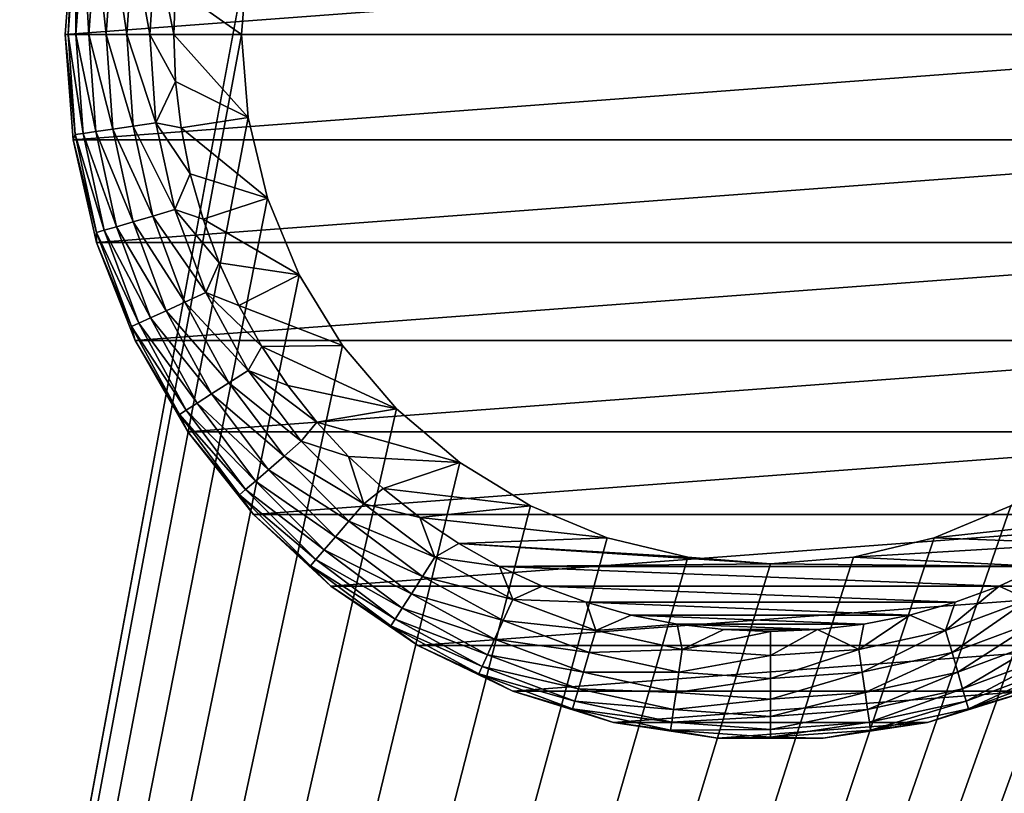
# Model space of a CAD drawing. Extents: x 0 to 500, y -78 to 1266.
# Tile 64 of 197: x 31 to 49, y 96 to 110. Entities that reach past the tile are written whole.
import ezdxf

# ---------------------------------------------------------------- set-up
doc = ezdxf.new("R2010")
doc.units = 0
doc.header["$LTSCALE"] = 65.185185
for name, color, linetype in [('39', 7, 'CONTINUOUS'), ('4', 7, 'CONTINUOUS'), ('40', 7, 'CONTINUOUS'), ('43', 7, 'CONTINUOUS'), ('44', 7, 'CONTINUOUS'), ('47', 7, 'CONTINUOUS'), ('48', 7, 'CONTINUOUS'), ('53', 7, 'CONTINUOUS'), ('54', 7, 'CONTINUOUS'), ('6', 7, 'CONTINUOUS')]:
    doc.layers.add(name, color=color, linetype=linetype)

msp = doc.modelspace()

# ---------------------------------------------------------------- linework, layer by layer
at = {"layer": '39', "color": 7, "linetype": 'CONTINUOUS'}
for points in [[(35.37, 111.725, 15), (35.25, 110.2, 15), (35.37, 111.725, 26), (35.37, 111.725, 15)], [(35.37, 111.725, 26), (35.25, 110.2, 15), (35.25, 110.2, 26), (35.37, 111.725, 26)]]:
    msp.add_3dface(points, dxfattribs=at)
at = {"layer": '4', "color": 7, "linetype": 'CONTINUOUS'}
for points in [[(75, 1258.4, -15), (75, 2, -15), (15, 1258.4, -15), (75, 1258.4, -15)], [(15, 1258.4, -15), (75, 2, -15), (15, 2, -15), (15, 1258.4, -15)]]:
    msp.add_3dface(points, dxfattribs=at)
at = {"layer": '40', "color": 7, "linetype": 'CONTINUOUS'}
for points in [[(35.25, 110.2, 15), (35.37, 108.675, 15), (35.25, 110.2, 26), (35.25, 110.2, 15)], [(35.25, 110.2, 26), (35.37, 108.675, 15), (35.37, 108.675, 26), (35.25, 110.2, 26)], [(35.37, 108.675, 15), (35.727, 107.187, 15), (35.37, 108.675, 26), (35.37, 108.675, 15)], [(35.37, 108.675, 26), (35.727, 107.187, 15), (35.727, 107.187, 26), (35.37, 108.675, 26)], [(35.727, 107.187, 15), (36.313, 105.774, 15), (35.727, 107.187, 26), (35.727, 107.187, 15)], [(35.727, 107.187, 26), (36.313, 105.774, 15), (36.313, 105.774, 26), (35.727, 107.187, 26)], [(36.313, 105.774, 15), (37.112, 104.469, 15), (36.313, 105.774, 26), (36.313, 105.774, 15)], [(36.313, 105.774, 26), (37.112, 104.469, 15), (37.112, 104.469, 26), (36.313, 105.774, 26)], [(37.112, 104.469, 15), (38.106, 103.306, 15), (37.112, 104.469, 26), (37.112, 104.469, 15)], [(37.112, 104.469, 26), (38.106, 103.306, 15), (38.106, 103.306, 26), (37.112, 104.469, 26)], [(38.106, 103.306, 15), (39.269, 102.312, 15), (38.106, 103.306, 26), (38.106, 103.306, 15)], [(38.106, 103.306, 26), (39.269, 102.312, 15), (39.269, 102.312, 26), (38.106, 103.306, 26)], [(39.269, 102.312, 15), (40.574, 101.513, 15), (39.269, 102.312, 26), (39.269, 102.312, 15)], [(39.269, 102.312, 26), (40.574, 101.513, 15), (40.574, 101.513, 26), (39.269, 102.312, 26)], [(40.574, 101.513, 15), (41.987, 100.927, 15), (40.574, 101.513, 26), (40.574, 101.513, 15)], [(40.574, 101.513, 26), (41.987, 100.927, 15), (41.987, 100.927, 26), (40.574, 101.513, 26)], [(48.013, 100.927, 15), (49.426, 101.513, 15), (48.013, 100.927, 26), (48.013, 100.927, 15)], [(48.013, 100.927, 26), (49.426, 101.513, 15), (49.426, 101.513, 26), (48.013, 100.927, 26)], [(41.987, 100.927, 15), (43.475, 100.57, 15), (41.987, 100.927, 26), (41.987, 100.927, 15)], [(41.987, 100.927, 26), (43.475, 100.57, 15), (43.475, 100.57, 26), (41.987, 100.927, 26)], [(46.525, 100.57, 15), (48.013, 100.927, 15), (46.525, 100.57, 26), (46.525, 100.57, 15)], [(46.525, 100.57, 26), (48.013, 100.927, 15), (48.013, 100.927, 26), (46.525, 100.57, 26)], [(43.475, 100.57, 15), (45, 100.45, 15), (43.475, 100.57, 26), (43.475, 100.57, 15)], [(43.475, 100.57, 26), (45, 100.45, 15), (45, 100.45, 26), (43.475, 100.57, 26)], [(45, 100.45, 15), (46.525, 100.57, 15), (45, 100.45, 26), (45, 100.45, 15)], [(45, 100.45, 26), (46.525, 100.57, 15), (46.525, 100.57, 26), (45, 100.45, 26)]]:
    msp.add_3dface(points, dxfattribs=at)
at = {"layer": '43', "color": 7, "linetype": 'CONTINUOUS'}
for points in [[(35.37, 111.725, 26), (35.25, 110.2, 26), (34.034, 111.063, 26), (35.37, 111.725, 26)], [(34.034, 111.063, 26), (35.25, 110.2, 26), (34, 110.2, 26), (34.034, 111.063, 26)], [(35.25, 110.2, 26), (35.37, 108.675, 26), (34, 110.2, 26), (35.25, 110.2, 26)], [(34, 110.2, 26), (35.37, 108.675, 26), (34.034, 109.337, 26), (34, 110.2, 26)], [(34.034, 109.337, 26), (35.37, 108.675, 26), (34.135, 108.479, 26), (34.034, 109.337, 26)], [(35.37, 108.675, 26), (35.727, 107.187, 26), (34.135, 108.479, 26), (35.37, 108.675, 26)], [(34.135, 108.479, 26), (35.727, 107.187, 26), (34.304, 107.632, 26), (34.135, 108.479, 26)], [(34.304, 107.632, 26), (35.727, 107.187, 26), (34.538, 106.801, 26), (34.304, 107.632, 26)], [(35.727, 107.187, 26), (36.313, 105.774, 26), (34.538, 106.801, 26), (35.727, 107.187, 26)], [(34.538, 106.801, 26), (36.313, 105.774, 26), (34.837, 105.991, 26), (34.538, 106.801, 26)], [(34.837, 105.991, 26), (36.313, 105.774, 26), (35.199, 105.206, 26), (34.837, 105.991, 26)], [(36.313, 105.774, 26), (37.112, 104.469, 26), (35.199, 105.206, 26), (36.313, 105.774, 26)], [(35.199, 105.206, 26), (37.112, 104.469, 26), (35.621, 104.453, 26), (35.199, 105.206, 26)], [(37.112, 104.469, 26), (38.106, 103.306, 26), (35.621, 104.453, 26), (37.112, 104.469, 26)], [(35.621, 104.453, 26), (38.106, 103.306, 26), (36.101, 103.734, 26), (35.621, 104.453, 26)], [(36.101, 103.734, 26), (38.106, 103.306, 26), (36.636, 103.056, 26), (36.101, 103.734, 26)], [(38.106, 103.306, 26), (39.269, 102.312, 26), (36.636, 103.056, 26), (38.106, 103.306, 26)], [(36.636, 103.056, 26), (39.269, 102.312, 26), (37.222, 102.422, 26), (36.636, 103.056, 26)], [(37.222, 102.422, 26), (39.269, 102.312, 26), (37.856, 101.836, 26), (37.222, 102.422, 26)], [(39.269, 102.312, 26), (40.574, 101.513, 26), (37.856, 101.836, 26), (39.269, 102.312, 26)], [(37.856, 101.836, 26), (40.574, 101.513, 26), (38.534, 101.301, 26), (37.856, 101.836, 26)], [(40.574, 101.513, 26), (41.987, 100.927, 26), (38.534, 101.301, 26), (40.574, 101.513, 26)], [(48.013, 100.927, 26), (49.426, 101.513, 26), (51.466, 101.301, 26), (48.013, 100.927, 26)], [(38.534, 101.301, 26), (41.987, 100.927, 26), (39.253, 100.821, 26), (38.534, 101.301, 26)], [(50.747, 100.821, 26), (48.013, 100.927, 26), (51.466, 101.301, 26), (50.747, 100.821, 26)], [(41.987, 100.927, 26), (43.475, 100.57, 26), (39.253, 100.821, 26), (41.987, 100.927, 26)], [(46.525, 100.57, 26), (48.013, 100.927, 26), (50.747, 100.821, 26), (46.525, 100.57, 26)], [(43.475, 100.57, 26), (45, 100.45, 26), (39.253, 100.821, 26), (43.475, 100.57, 26)], [(39.253, 100.821, 26), (45, 100.45, 26), (40.006, 100.399, 26), (39.253, 100.821, 26)], [(49.994, 100.399, 26), (46.525, 100.57, 26), (50.747, 100.821, 26), (49.994, 100.399, 26)], [(45, 100.45, 26), (46.525, 100.57, 26), (49.994, 100.399, 26), (45, 100.45, 26)], [(40.006, 100.399, 26), (45, 100.45, 26), (49.994, 100.399, 26), (40.006, 100.399, 26)], [(40.79, 100.037, 26), (40.006, 100.399, 26), (49.21, 100.037, 26), (40.79, 100.037, 26)], [(49.21, 100.037, 26), (40.006, 100.399, 26), (49.994, 100.399, 26), (49.21, 100.037, 26)], [(41.601, 99.738, 26), (40.79, 100.037, 26), (48.399, 99.738, 26), (41.601, 99.738, 26)], [(48.399, 99.738, 26), (40.79, 100.037, 26), (49.21, 100.037, 26), (48.399, 99.738, 26)], [(42.432, 99.504, 26), (41.601, 99.738, 26), (47.568, 99.504, 26), (42.432, 99.504, 26)], [(47.568, 99.504, 26), (41.601, 99.738, 26), (48.399, 99.738, 26), (47.568, 99.504, 26)], [(43.279, 99.335, 26), (42.432, 99.504, 26), (46.721, 99.335, 26), (43.279, 99.335, 26)], [(46.721, 99.335, 26), (42.432, 99.504, 26), (47.568, 99.504, 26), (46.721, 99.335, 26)], [(44.137, 99.234, 26), (43.279, 99.335, 26), (45.863, 99.234, 26), (44.137, 99.234, 26)], [(45.863, 99.234, 26), (43.279, 99.335, 26), (46.721, 99.335, 26), (45.863, 99.234, 26)], [(45, 99.2, 26), (44.137, 99.234, 26), (45.863, 99.234, 26), (45, 99.2, 26)]]:
    msp.add_3dface(points, dxfattribs=at)
at = {"layer": '44', "color": 7, "linetype": 'CONTINUOUS'}
for points in [[(32, 110.2, 76), (58, 110.2, 76), (57.855, 112.138, 76), (32, 110.2, 76)], [(32.145, 112.138, 76), (32, 110.2, 76), (57.855, 112.138, 76), (32.145, 112.138, 76)], [(32.145, 108.262, 76), (58, 110.2, 76), (32, 110.2, 76), (32.145, 108.262, 76)], [(57.855, 108.262, 76), (58, 110.2, 76), (32.145, 108.262, 76), (57.855, 108.262, 76)], [(32.578, 106.368, 76), (57.855, 108.262, 76), (32.145, 108.262, 76), (32.578, 106.368, 76)], [(57.422, 106.368, 76), (57.855, 108.262, 76), (32.578, 106.368, 76), (57.422, 106.368, 76)], [(33.287, 104.56, 76), (57.422, 106.368, 76), (32.578, 106.368, 76), (33.287, 104.56, 76)], [(56.713, 104.56, 76), (57.422, 106.368, 76), (33.287, 104.56, 76), (56.713, 104.56, 76)], [(34.259, 102.877, 76), (56.713, 104.56, 76), (33.287, 104.56, 76), (34.259, 102.877, 76)], [(55.741, 102.877, 76), (56.713, 104.56, 76), (34.259, 102.877, 76), (55.741, 102.877, 76)], [(35.47, 101.358, 76), (55.741, 102.877, 76), (34.259, 102.877, 76), (35.47, 101.358, 76)], [(54.53, 101.358, 76), (55.741, 102.877, 76), (35.47, 101.358, 76), (54.53, 101.358, 76)], [(36.895, 100.036, 76), (54.53, 101.358, 76), (35.47, 101.358, 76), (36.895, 100.036, 76)], [(53.105, 100.036, 76), (54.53, 101.358, 76), (36.895, 100.036, 76), (53.105, 100.036, 76)], [(38.5, 98.942, 76), (53.105, 100.036, 76), (36.895, 100.036, 76), (38.5, 98.942, 76)], [(51.5, 98.942, 76), (53.105, 100.036, 76), (38.5, 98.942, 76), (51.5, 98.942, 76)], [(40.251, 98.099, 76), (51.5, 98.942, 76), (38.5, 98.942, 76), (40.251, 98.099, 76)], [(49.749, 98.099, 76), (51.5, 98.942, 76), (40.251, 98.099, 76), (49.749, 98.099, 76)], [(42.107, 97.526, 76), (49.749, 98.099, 76), (40.251, 98.099, 76), (42.107, 97.526, 76)], [(47.893, 97.526, 76), (49.749, 98.099, 76), (42.107, 97.526, 76), (47.893, 97.526, 76)], [(44.029, 97.236, 76), (47.893, 97.526, 76), (42.107, 97.526, 76), (44.029, 97.236, 76)], [(45.971, 97.236, 76), (47.893, 97.526, 76), (44.029, 97.236, 76), (45.971, 97.236, 76)]]:
    msp.add_3dface(points, dxfattribs=at)
at = {"layer": '47', "color": 7, "linetype": 'CONTINUOUS'}
for points in [[(32, 110.2, 76), (32.145, 112.138, 76), (32, 110.2, 28), (32, 110.2, 76)], [(32, 110.2, 28), (32.145, 112.138, 76), (32.145, 112.138, 28), (32, 110.2, 28)]]:
    msp.add_3dface(points, dxfattribs=at)
at = {"layer": '48', "color": 7, "linetype": 'CONTINUOUS'}
for points in [[(32.145, 108.262, 76), (32, 110.2, 76), (32.145, 108.262, 28), (32.145, 108.262, 76)], [(32, 110.2, 76), (32, 110.2, 28), (32.145, 108.262, 28), (32, 110.2, 76)], [(32.578, 106.368, 76), (32.145, 108.262, 76), (32.578, 106.368, 28), (32.578, 106.368, 76)], [(32.578, 106.368, 28), (32.145, 108.262, 76), (32.145, 108.262, 28), (32.578, 106.368, 28)], [(33.287, 104.56, 76), (32.578, 106.368, 76), (33.287, 104.56, 28), (33.287, 104.56, 76)], [(33.287, 104.56, 28), (32.578, 106.368, 76), (32.578, 106.368, 28), (33.287, 104.56, 28)], [(34.259, 102.877, 76), (33.287, 104.56, 76), (34.259, 102.877, 28), (34.259, 102.877, 76)], [(34.259, 102.877, 28), (33.287, 104.56, 76), (33.287, 104.56, 28), (34.259, 102.877, 28)], [(35.47, 101.358, 76), (34.259, 102.877, 76), (35.47, 101.358, 28), (35.47, 101.358, 76)], [(35.47, 101.358, 28), (34.259, 102.877, 76), (34.259, 102.877, 28), (35.47, 101.358, 28)], [(36.895, 100.036, 76), (35.47, 101.358, 76), (36.895, 100.036, 28), (36.895, 100.036, 76)], [(36.895, 100.036, 28), (35.47, 101.358, 76), (35.47, 101.358, 28), (36.895, 100.036, 28)], [(38.5, 98.942, 76), (36.895, 100.036, 76), (38.5, 98.942, 28), (38.5, 98.942, 76)], [(38.5, 98.942, 28), (36.895, 100.036, 76), (36.895, 100.036, 28), (38.5, 98.942, 28)], [(40.251, 98.099, 76), (38.5, 98.942, 76), (40.251, 98.099, 28), (40.251, 98.099, 76)], [(40.251, 98.099, 28), (38.5, 98.942, 76), (38.5, 98.942, 28), (40.251, 98.099, 28)], [(42.107, 97.526, 76), (40.251, 98.099, 76), (42.107, 97.526, 28), (42.107, 97.526, 76)], [(42.107, 97.526, 28), (40.251, 98.099, 76), (40.251, 98.099, 28), (42.107, 97.526, 28)], [(49.749, 98.099, 76), (47.893, 97.526, 76), (49.749, 98.099, 28), (49.749, 98.099, 76)], [(49.749, 98.099, 28), (47.893, 97.526, 76), (47.893, 97.526, 28), (49.749, 98.099, 28)], [(44.029, 97.236, 76), (42.107, 97.526, 76), (44.029, 97.236, 28), (44.029, 97.236, 76)], [(44.029, 97.236, 28), (42.107, 97.526, 76), (42.107, 97.526, 28), (44.029, 97.236, 28)], [(47.893, 97.526, 76), (45.971, 97.236, 76), (47.893, 97.526, 28), (47.893, 97.526, 76)], [(47.893, 97.526, 28), (45.971, 97.236, 76), (45.971, 97.236, 28), (47.893, 97.526, 28)], [(45.971, 97.236, 76), (44.029, 97.236, 76), (45.971, 97.236, 28), (45.971, 97.236, 76)], [(45.971, 97.236, 28), (44.029, 97.236, 76), (44.029, 97.236, 28), (45.971, 97.236, 28)]]:
    msp.add_3dface(points, dxfattribs=at)
at = {"layer": '53', "color": 7, "linetype": 'CONTINUOUS'}
for points in [[(32, 110.2, 28), (32.145, 112.138, 28), (32.05, 110.2, 27.557), (32, 110.2, 28)], [(32.05, 110.2, 27.557), (32.145, 112.138, 28), (32.181, 112.043, 27.557), (32.05, 110.2, 27.557)], [(32.197, 110.2, 27.134), (32.05, 110.2, 27.557), (32.181, 112.043, 27.557), (32.197, 110.2, 27.134)], [(32.328, 112.022, 27.134), (32.197, 110.2, 27.134), (32.181, 112.043, 27.557), (32.328, 112.022, 27.134)], [(32.435, 110.2, 26.754), (32.197, 110.2, 27.134), (32.328, 112.022, 27.134), (32.435, 110.2, 26.754)], [(32.563, 111.988, 26.754), (32.435, 110.2, 26.754), (32.328, 112.022, 27.134), (32.563, 111.988, 26.754)], [(32.752, 110.2, 26.437), (32.435, 110.2, 26.754), (32.563, 111.988, 26.754), (32.752, 110.2, 26.437)], [(32.877, 111.943, 26.437), (32.752, 110.2, 26.437), (32.563, 111.988, 26.754), (32.877, 111.943, 26.437)], [(33.132, 110.2, 26.198), (32.752, 110.2, 26.437), (32.877, 111.943, 26.437), (33.132, 110.2, 26.198)], [(33.253, 111.889, 26.198), (33.132, 110.2, 26.198), (32.877, 111.943, 26.437), (33.253, 111.889, 26.198)], [(33.555, 110.2, 26.05), (33.132, 110.2, 26.198), (33.253, 111.889, 26.198), (33.555, 110.2, 26.05)], [(33.671, 111.829, 26.05), (33.555, 110.2, 26.05), (33.253, 111.889, 26.198), (33.671, 111.829, 26.05)], [(34, 110.2, 26), (33.555, 110.2, 26.05), (33.671, 111.829, 26.05), (34, 110.2, 26)], [(34.034, 111.063, 26), (34, 110.2, 26), (33.671, 111.829, 26.05), (34.034, 111.063, 26)]]:
    msp.add_3dface(points, dxfattribs=at)
at = {"layer": '54', "color": 7, "linetype": 'CONTINUOUS'}
for points in [[(32.145, 108.262, 28), (32, 110.2, 28), (32.181, 108.357, 27.557), (32.145, 108.262, 28)], [(32, 110.2, 28), (32.05, 110.2, 27.557), (32.181, 108.357, 27.557), (32, 110.2, 28)], [(32.197, 110.2, 27.134), (32.328, 108.378, 27.134), (32.05, 110.2, 27.557), (32.197, 110.2, 27.134)], [(32.05, 110.2, 27.557), (32.328, 108.378, 27.134), (32.181, 108.357, 27.557), (32.05, 110.2, 27.557)], [(32.435, 110.2, 26.754), (32.563, 108.412, 26.754), (32.197, 110.2, 27.134), (32.435, 110.2, 26.754)], [(32.197, 110.2, 27.134), (32.563, 108.412, 26.754), (32.328, 108.378, 27.134), (32.197, 110.2, 27.134)], [(32.752, 110.2, 26.437), (32.877, 108.457, 26.437), (32.435, 110.2, 26.754), (32.752, 110.2, 26.437)], [(32.435, 110.2, 26.754), (32.877, 108.457, 26.437), (32.563, 108.412, 26.754), (32.435, 110.2, 26.754)], [(33.132, 110.2, 26.198), (33.253, 108.511, 26.198), (32.752, 110.2, 26.437), (33.132, 110.2, 26.198)], [(32.752, 110.2, 26.437), (33.253, 108.511, 26.198), (32.877, 108.457, 26.437), (32.752, 110.2, 26.437)], [(33.555, 110.2, 26.05), (33.671, 108.571, 26.05), (33.132, 110.2, 26.198), (33.555, 110.2, 26.05)], [(33.132, 110.2, 26.198), (33.671, 108.571, 26.05), (33.253, 108.511, 26.198), (33.132, 110.2, 26.198)], [(34, 110.2, 26), (34.034, 109.337, 26), (33.555, 110.2, 26.05), (34, 110.2, 26)], [(33.555, 110.2, 26.05), (34.034, 109.337, 26), (33.671, 108.571, 26.05), (33.555, 110.2, 26.05)], [(34.034, 109.337, 26), (34.135, 108.479, 26), (33.671, 108.571, 26.05), (34.034, 109.337, 26)], [(33.671, 108.571, 26.05), (34.019, 106.976, 26.05), (33.253, 108.511, 26.198), (33.671, 108.571, 26.05)], [(34.135, 108.479, 26), (34.304, 107.632, 26), (33.671, 108.571, 26.05), (34.135, 108.479, 26)], [(33.671, 108.571, 26.05), (34.304, 107.632, 26), (34.019, 106.976, 26.05), (33.671, 108.571, 26.05)], [(32.145, 108.262, 28), (32.181, 108.357, 27.557), (32.574, 106.551, 27.557), (32.145, 108.262, 28)], [(32.328, 108.378, 27.134), (32.716, 106.593, 27.134), (32.181, 108.357, 27.557), (32.328, 108.378, 27.134)], [(32.181, 108.357, 27.557), (32.716, 106.593, 27.134), (32.574, 106.551, 27.557), (32.181, 108.357, 27.557)], [(32.563, 108.412, 26.754), (32.944, 106.66, 26.754), (32.328, 108.378, 27.134), (32.563, 108.412, 26.754)], [(32.328, 108.378, 27.134), (32.944, 106.66, 26.754), (32.716, 106.593, 27.134), (32.328, 108.378, 27.134)], [(32.877, 108.457, 26.437), (33.248, 106.749, 26.437), (32.563, 108.412, 26.754), (32.877, 108.457, 26.437)], [(32.563, 108.412, 26.754), (33.248, 106.749, 26.437), (32.944, 106.66, 26.754), (32.563, 108.412, 26.754)], [(33.253, 108.511, 26.198), (33.613, 106.856, 26.198), (32.877, 108.457, 26.437), (33.253, 108.511, 26.198)], [(32.877, 108.457, 26.437), (33.613, 106.856, 26.198), (33.248, 106.749, 26.437), (32.877, 108.457, 26.437)], [(33.253, 108.511, 26.198), (34.019, 106.976, 26.05), (33.613, 106.856, 26.198), (33.253, 108.511, 26.198)], [(32.578, 106.368, 28), (32.145, 108.262, 28), (32.574, 106.551, 27.557), (32.578, 106.368, 28)], [(34.304, 107.632, 26), (34.538, 106.801, 26), (34.019, 106.976, 26.05), (34.304, 107.632, 26)], [(34.019, 106.976, 26.05), (34.589, 105.446, 26.05), (33.613, 106.856, 26.198), (34.019, 106.976, 26.05)], [(34.538, 106.801, 26), (34.837, 105.991, 26), (34.019, 106.976, 26.05), (34.538, 106.801, 26)], [(34.019, 106.976, 26.05), (34.837, 105.991, 26), (34.589, 105.446, 26.05), (34.019, 106.976, 26.05)], [(33.248, 106.749, 26.437), (33.859, 105.112, 26.437), (32.944, 106.66, 26.754), (33.248, 106.749, 26.437)], [(33.613, 106.856, 26.198), (34.204, 105.27, 26.198), (33.248, 106.749, 26.437), (33.613, 106.856, 26.198)], [(33.248, 106.749, 26.437), (34.204, 105.27, 26.198), (33.859, 105.112, 26.437), (33.248, 106.749, 26.437)], [(33.613, 106.856, 26.198), (34.589, 105.446, 26.05), (34.204, 105.27, 26.198), (33.613, 106.856, 26.198)], [(32.716, 106.593, 27.134), (33.354, 104.882, 27.134), (32.574, 106.551, 27.557), (32.716, 106.593, 27.134)], [(32.578, 106.368, 28), (32.574, 106.551, 27.557), (33.22, 104.82, 27.557), (32.578, 106.368, 28)], [(32.574, 106.551, 27.557), (33.354, 104.882, 27.134), (33.22, 104.82, 27.557), (32.574, 106.551, 27.557)], [(32.944, 106.66, 26.754), (33.571, 104.981, 26.754), (32.716, 106.593, 27.134), (32.944, 106.66, 26.754)], [(32.716, 106.593, 27.134), (33.571, 104.981, 26.754), (33.354, 104.882, 27.134), (32.716, 106.593, 27.134)], [(32.944, 106.66, 26.754), (33.859, 105.112, 26.437), (33.571, 104.981, 26.754), (32.944, 106.66, 26.754)], [(33.287, 104.56, 28), (32.578, 106.368, 28), (33.22, 104.82, 27.557), (33.287, 104.56, 28)], [(34.837, 105.991, 26), (35.199, 105.206, 26), (34.589, 105.446, 26.05), (34.837, 105.991, 26)], [(34.589, 105.446, 26.05), (35.372, 104.012, 26.05), (34.204, 105.27, 26.198), (34.589, 105.446, 26.05)], [(35.199, 105.206, 26), (35.621, 104.453, 26), (34.589, 105.446, 26.05), (35.199, 105.206, 26)], [(34.589, 105.446, 26.05), (35.621, 104.453, 26), (35.372, 104.012, 26.05), (34.589, 105.446, 26.05)], [(34.204, 105.27, 26.198), (35.016, 103.784, 26.198), (33.859, 105.112, 26.437), (34.204, 105.27, 26.198)], [(34.204, 105.27, 26.198), (35.372, 104.012, 26.05), (35.016, 103.784, 26.198), (34.204, 105.27, 26.198)], [(33.859, 105.112, 26.437), (34.697, 103.578, 26.437), (33.571, 104.981, 26.754), (33.859, 105.112, 26.437)], [(33.859, 105.112, 26.437), (35.016, 103.784, 26.198), (34.697, 103.578, 26.437), (33.859, 105.112, 26.437)], [(33.571, 104.981, 26.754), (34.43, 103.407, 26.754), (33.354, 104.882, 27.134), (33.571, 104.981, 26.754)], [(33.571, 104.981, 26.754), (34.697, 103.578, 26.437), (34.43, 103.407, 26.754), (33.571, 104.981, 26.754)], [(33.354, 104.882, 27.134), (34.23, 103.278, 27.134), (33.22, 104.82, 27.557), (33.354, 104.882, 27.134)], [(33.287, 104.56, 28), (33.22, 104.82, 27.557), (34.105, 103.199, 27.557), (33.287, 104.56, 28)], [(33.22, 104.82, 27.557), (34.23, 103.278, 27.134), (34.105, 103.199, 27.557), (33.22, 104.82, 27.557)], [(33.354, 104.882, 27.134), (34.43, 103.407, 26.754), (34.23, 103.278, 27.134), (33.354, 104.882, 27.134)], [(34.259, 102.877, 28), (33.287, 104.56, 28), (34.105, 103.199, 27.557), (34.259, 102.877, 28)], [(35.621, 104.453, 26), (36.101, 103.734, 26), (35.372, 104.012, 26.05), (35.621, 104.453, 26)], [(35.372, 104.012, 26.05), (36.35, 102.705, 26.05), (35.016, 103.784, 26.198), (35.372, 104.012, 26.05)], [(36.101, 103.734, 26), (36.636, 103.056, 26), (35.372, 104.012, 26.05), (36.101, 103.734, 26)], [(35.372, 104.012, 26.05), (36.636, 103.056, 26), (36.35, 102.705, 26.05), (35.372, 104.012, 26.05)], [(35.016, 103.784, 26.198), (36.031, 102.428, 26.198), (34.697, 103.578, 26.437), (35.016, 103.784, 26.198)], [(35.016, 103.784, 26.198), (36.35, 102.705, 26.05), (36.031, 102.428, 26.198), (35.016, 103.784, 26.198)], [(34.697, 103.578, 26.437), (35.744, 102.179, 26.437), (34.43, 103.407, 26.754), (34.697, 103.578, 26.437)], [(34.697, 103.578, 26.437), (36.031, 102.428, 26.198), (35.744, 102.179, 26.437), (34.697, 103.578, 26.437)], [(34.23, 103.278, 27.134), (35.324, 101.816, 27.134), (34.105, 103.199, 27.557), (34.23, 103.278, 27.134)], [(34.43, 103.407, 26.754), (35.504, 101.972, 26.754), (34.23, 103.278, 27.134), (34.43, 103.407, 26.754)], [(34.23, 103.278, 27.134), (35.504, 101.972, 26.754), (35.324, 101.816, 27.134), (34.23, 103.278, 27.134)], [(34.43, 103.407, 26.754), (35.744, 102.179, 26.437), (35.504, 101.972, 26.754), (34.43, 103.407, 26.754)], [(34.259, 102.877, 28), (34.105, 103.199, 27.557), (35.213, 101.719, 27.557), (34.259, 102.877, 28)], [(34.105, 103.199, 27.557), (35.324, 101.816, 27.134), (35.213, 101.719, 27.557), (34.105, 103.199, 27.557)], [(36.636, 103.056, 26), (37.222, 102.422, 26), (36.35, 102.705, 26.05), (36.636, 103.056, 26)], [(35.47, 101.358, 28), (34.259, 102.877, 28), (35.213, 101.719, 27.557), (35.47, 101.358, 28)], [(36.35, 102.705, 26.05), (37.505, 101.55, 26.05), (36.031, 102.428, 26.198), (36.35, 102.705, 26.05)], [(36.35, 102.705, 26.05), (37.222, 102.422, 26), (37.505, 101.55, 26.05), (36.35, 102.705, 26.05)], [(36.031, 102.428, 26.198), (37.228, 101.231, 26.198), (35.744, 102.179, 26.437), (36.031, 102.428, 26.198)], [(36.031, 102.428, 26.198), (37.505, 101.55, 26.05), (37.228, 101.231, 26.198), (36.031, 102.428, 26.198)], [(37.222, 102.422, 26), (37.856, 101.836, 26), (37.505, 101.55, 26.05), (37.222, 102.422, 26)], [(35.744, 102.179, 26.437), (36.979, 100.944, 26.437), (35.504, 101.972, 26.754), (35.744, 102.179, 26.437)], [(35.744, 102.179, 26.437), (37.228, 101.231, 26.198), (36.979, 100.944, 26.437), (35.744, 102.179, 26.437)], [(35.324, 101.816, 27.134), (36.616, 100.524, 27.134), (35.213, 101.719, 27.557), (35.324, 101.816, 27.134)], [(35.504, 101.972, 26.754), (36.772, 100.704, 26.754), (35.324, 101.816, 27.134), (35.504, 101.972, 26.754)], [(35.324, 101.816, 27.134), (36.772, 100.704, 26.754), (36.616, 100.524, 27.134), (35.324, 101.816, 27.134)], [(35.504, 101.972, 26.754), (36.979, 100.944, 26.437), (36.772, 100.704, 26.754), (35.504, 101.972, 26.754)], [(37.856, 101.836, 26), (38.534, 101.301, 26), (37.505, 101.55, 26.05), (37.856, 101.836, 26)], [(35.47, 101.358, 28), (35.213, 101.719, 27.557), (36.519, 100.413, 27.557), (35.47, 101.358, 28)], [(35.213, 101.719, 27.557), (36.616, 100.524, 27.134), (36.519, 100.413, 27.557), (35.213, 101.719, 27.557)], [(37.505, 101.55, 26.05), (38.812, 100.572, 26.05), (37.228, 101.231, 26.198), (37.505, 101.55, 26.05)], [(37.505, 101.55, 26.05), (38.534, 101.301, 26), (38.812, 100.572, 26.05), (37.505, 101.55, 26.05)], [(36.895, 100.036, 28), (35.47, 101.358, 28), (36.519, 100.413, 27.557), (36.895, 100.036, 28)], [(38.534, 101.301, 26), (39.253, 100.821, 26), (38.812, 100.572, 26.05), (38.534, 101.301, 26)], [(37.228, 101.231, 26.198), (38.584, 100.216, 26.198), (36.979, 100.944, 26.437), (37.228, 101.231, 26.198)], [(37.228, 101.231, 26.198), (38.812, 100.572, 26.05), (38.584, 100.216, 26.198), (37.228, 101.231, 26.198)], [(36.979, 100.944, 26.437), (38.378, 99.897, 26.437), (36.772, 100.704, 26.754), (36.979, 100.944, 26.437)], [(36.979, 100.944, 26.437), (38.584, 100.216, 26.198), (38.378, 99.897, 26.437), (36.979, 100.944, 26.437)], [(39.253, 100.821, 26), (40.006, 100.399, 26), (38.812, 100.572, 26.05), (39.253, 100.821, 26)], [(36.772, 100.704, 26.754), (38.207, 99.63, 26.754), (36.616, 100.524, 27.134), (36.772, 100.704, 26.754)], [(36.772, 100.704, 26.754), (38.378, 99.897, 26.437), (38.207, 99.63, 26.754), (36.772, 100.704, 26.754)], [(38.812, 100.572, 26.05), (40.246, 99.789, 26.05), (38.584, 100.216, 26.198), (38.812, 100.572, 26.05)], [(38.812, 100.572, 26.05), (40.006, 100.399, 26), (40.246, 99.789, 26.05), (38.812, 100.572, 26.05)], [(36.616, 100.524, 27.134), (38.078, 99.43, 27.134), (36.519, 100.413, 27.557), (36.616, 100.524, 27.134)], [(36.895, 100.036, 28), (36.519, 100.413, 27.557), (37.999, 99.305, 27.557), (36.895, 100.036, 28)], [(36.519, 100.413, 27.557), (38.078, 99.43, 27.134), (37.999, 99.305, 27.557), (36.519, 100.413, 27.557)], [(36.616, 100.524, 27.134), (38.207, 99.63, 26.754), (38.078, 99.43, 27.134), (36.616, 100.524, 27.134)], [(40.006, 100.399, 26), (40.79, 100.037, 26), (40.246, 99.789, 26.05), (40.006, 100.399, 26)], [(49.21, 100.037, 26), (49.994, 100.399, 26), (49.754, 99.789, 26.05), (49.21, 100.037, 26)], [(38.584, 100.216, 26.198), (40.07, 99.404, 26.198), (38.378, 99.897, 26.437), (38.584, 100.216, 26.198)], [(38.584, 100.216, 26.198), (40.246, 99.789, 26.05), (40.07, 99.404, 26.198), (38.584, 100.216, 26.198)], [(38.5, 98.942, 28), (36.895, 100.036, 28), (37.999, 99.305, 27.557), (38.5, 98.942, 28)], [(40.79, 100.037, 26), (41.601, 99.738, 26), (40.246, 99.789, 26.05), (40.79, 100.037, 26)], [(48.399, 99.738, 26), (49.21, 100.037, 26), (48.224, 99.219, 26.05), (48.399, 99.738, 26)], [(48.224, 99.219, 26.05), (49.21, 100.037, 26), (49.754, 99.789, 26.05), (48.224, 99.219, 26.05)], [(38.378, 99.897, 26.437), (39.912, 99.059, 26.437), (38.207, 99.63, 26.754), (38.378, 99.897, 26.437)], [(38.378, 99.897, 26.437), (40.07, 99.404, 26.198), (39.912, 99.059, 26.437), (38.378, 99.897, 26.437)], [(40.246, 99.789, 26.05), (41.776, 99.219, 26.05), (40.07, 99.404, 26.198), (40.246, 99.789, 26.05)], [(40.246, 99.789, 26.05), (41.601, 99.738, 26), (41.776, 99.219, 26.05), (40.246, 99.789, 26.05)], [(41.601, 99.738, 26), (42.432, 99.504, 26), (41.776, 99.219, 26.05), (41.601, 99.738, 26)], [(47.568, 99.504, 26), (48.399, 99.738, 26), (48.224, 99.219, 26.05), (47.568, 99.504, 26)], [(48.224, 99.219, 26.05), (49.754, 99.789, 26.05), (48.344, 98.813, 26.198), (48.224, 99.219, 26.05)], [(48.344, 98.813, 26.198), (49.754, 99.789, 26.05), (49.93, 99.404, 26.198), (48.344, 98.813, 26.198)], [(38.207, 99.63, 26.754), (39.781, 98.771, 26.754), (38.078, 99.43, 27.134), (38.207, 99.63, 26.754)], [(38.207, 99.63, 26.754), (39.912, 99.059, 26.437), (39.781, 98.771, 26.754), (38.207, 99.63, 26.754)], [(42.432, 99.504, 26), (43.279, 99.335, 26), (41.776, 99.219, 26.05), (42.432, 99.504, 26)], [(46.721, 99.335, 26), (47.568, 99.504, 26), (46.629, 98.871, 26.05), (46.721, 99.335, 26)], [(46.629, 98.871, 26.05), (47.568, 99.504, 26), (48.224, 99.219, 26.05), (46.629, 98.871, 26.05)], [(38.078, 99.43, 27.134), (39.682, 98.554, 27.134), (37.999, 99.305, 27.557), (38.078, 99.43, 27.134)], [(38.5, 98.942, 28), (37.999, 99.305, 27.557), (39.62, 98.42, 27.557), (38.5, 98.942, 28)], [(37.999, 99.305, 27.557), (39.682, 98.554, 27.134), (39.62, 98.42, 27.557), (37.999, 99.305, 27.557)], [(38.078, 99.43, 27.134), (39.781, 98.771, 26.754), (39.682, 98.554, 27.134), (38.078, 99.43, 27.134)], [(40.07, 99.404, 26.198), (41.656, 98.813, 26.198), (39.912, 99.059, 26.437), (40.07, 99.404, 26.198)], [(40.07, 99.404, 26.198), (41.776, 99.219, 26.05), (41.656, 98.813, 26.198), (40.07, 99.404, 26.198)], [(41.776, 99.219, 26.05), (43.279, 99.335, 26), (43.371, 98.871, 26.05), (41.776, 99.219, 26.05)], [(43.279, 99.335, 26), (44.137, 99.234, 26), (43.371, 98.871, 26.05), (43.279, 99.335, 26)], [(45.863, 99.234, 26), (46.721, 99.335, 26), (46.629, 98.871, 26.05), (45.863, 99.234, 26)], [(48.344, 98.813, 26.198), (49.93, 99.404, 26.198), (48.451, 98.448, 26.437), (48.344, 98.813, 26.198)], [(48.451, 98.448, 26.437), (49.93, 99.404, 26.198), (50.088, 99.059, 26.437), (48.451, 98.448, 26.437)], [(41.776, 99.219, 26.05), (43.371, 98.871, 26.05), (41.656, 98.813, 26.198), (41.776, 99.219, 26.05)], [(44.137, 99.234, 26), (45, 99.2, 26), (43.371, 98.871, 26.05), (44.137, 99.234, 26)], [(43.371, 98.871, 26.05), (45, 99.2, 26), (45, 98.755, 26.05), (43.371, 98.871, 26.05)], [(45, 99.2, 26), (45.863, 99.234, 26), (45, 98.755, 26.05), (45, 99.2, 26)], [(45, 98.755, 26.05), (45.863, 99.234, 26), (46.629, 98.871, 26.05), (45, 98.755, 26.05)], [(46.629, 98.871, 26.05), (48.224, 99.219, 26.05), (46.689, 98.453, 26.198), (46.629, 98.871, 26.05)], [(46.689, 98.453, 26.198), (48.224, 99.219, 26.05), (48.344, 98.813, 26.198), (46.689, 98.453, 26.198)], [(40.251, 98.099, 28), (38.5, 98.942, 28), (39.62, 98.42, 27.557), (40.251, 98.099, 28)], [(39.912, 99.059, 26.437), (41.549, 98.448, 26.437), (39.781, 98.771, 26.754), (39.912, 99.059, 26.437)], [(39.912, 99.059, 26.437), (41.656, 98.813, 26.198), (41.549, 98.448, 26.437), (39.912, 99.059, 26.437)], [(48.451, 98.448, 26.437), (50.088, 99.059, 26.437), (48.54, 98.144, 26.754), (48.451, 98.448, 26.437)], [(48.54, 98.144, 26.754), (50.088, 99.059, 26.437), (50.219, 98.771, 26.754), (48.54, 98.144, 26.754)], [(39.781, 98.771, 26.754), (41.46, 98.144, 26.754), (39.682, 98.554, 27.134), (39.781, 98.771, 26.754)], [(39.781, 98.771, 26.754), (41.549, 98.448, 26.437), (41.46, 98.144, 26.754), (39.781, 98.771, 26.754)], [(41.656, 98.813, 26.198), (43.311, 98.453, 26.198), (41.549, 98.448, 26.437), (41.656, 98.813, 26.198)], [(41.656, 98.813, 26.198), (43.371, 98.871, 26.05), (43.311, 98.453, 26.198), (41.656, 98.813, 26.198)], [(43.371, 98.871, 26.05), (45, 98.755, 26.05), (43.311, 98.453, 26.198), (43.371, 98.871, 26.05)], [(43.311, 98.453, 26.198), (45, 98.755, 26.05), (45, 98.332, 26.198), (43.311, 98.453, 26.198)], [(45, 98.755, 26.05), (46.629, 98.871, 26.05), (45, 98.332, 26.198), (45, 98.755, 26.05)], [(45, 98.332, 26.198), (46.629, 98.871, 26.05), (46.689, 98.453, 26.198), (45, 98.332, 26.198)], [(46.689, 98.453, 26.198), (48.344, 98.813, 26.198), (46.743, 98.077, 26.437), (46.689, 98.453, 26.198)], [(46.743, 98.077, 26.437), (48.344, 98.813, 26.198), (48.451, 98.448, 26.437), (46.743, 98.077, 26.437)], [(48.54, 98.144, 26.754), (50.219, 98.771, 26.754), (48.607, 97.916, 27.134), (48.54, 98.144, 26.754)], [(48.607, 97.916, 27.134), (50.219, 98.771, 26.754), (50.318, 98.554, 27.134), (48.607, 97.916, 27.134)], [(39.682, 98.554, 27.134), (41.393, 97.916, 27.134), (39.62, 98.42, 27.557), (39.682, 98.554, 27.134)], [(39.682, 98.554, 27.134), (41.46, 98.144, 26.754), (41.393, 97.916, 27.134), (39.682, 98.554, 27.134)], [(48.607, 97.916, 27.134), (50.318, 98.554, 27.134), (48.649, 97.774, 27.557), (48.607, 97.916, 27.134)], [(48.649, 97.774, 27.557), (50.318, 98.554, 27.134), (50.38, 98.42, 27.557), (48.649, 97.774, 27.557)], [(40.251, 98.099, 28), (39.62, 98.42, 27.557), (41.351, 97.774, 27.557), (40.251, 98.099, 28)], [(39.62, 98.42, 27.557), (41.393, 97.916, 27.134), (41.351, 97.774, 27.557), (39.62, 98.42, 27.557)], [(41.549, 98.448, 26.437), (43.257, 98.077, 26.437), (41.46, 98.144, 26.754), (41.549, 98.448, 26.437)], [(41.549, 98.448, 26.437), (43.311, 98.453, 26.198), (43.257, 98.077, 26.437), (41.549, 98.448, 26.437)], [(43.311, 98.453, 26.198), (45, 98.332, 26.198), (43.257, 98.077, 26.437), (43.311, 98.453, 26.198)], [(45, 98.332, 26.198), (46.689, 98.453, 26.198), (45, 97.952, 26.437), (45, 98.332, 26.198)], [(45, 97.952, 26.437), (46.689, 98.453, 26.198), (46.743, 98.077, 26.437), (45, 97.952, 26.437)], [(46.743, 98.077, 26.437), (48.451, 98.448, 26.437), (46.788, 97.763, 26.754), (46.743, 98.077, 26.437)], [(46.788, 97.763, 26.754), (48.451, 98.448, 26.437), (48.54, 98.144, 26.754), (46.788, 97.763, 26.754)], [(49.749, 98.099, 28), (48.649, 97.774, 27.557), (50.38, 98.42, 27.557), (49.749, 98.099, 28)], [(43.257, 98.077, 26.437), (45, 98.332, 26.198), (45, 97.952, 26.437), (43.257, 98.077, 26.437)], [(42.107, 97.526, 28), (40.251, 98.099, 28), (41.351, 97.774, 27.557), (42.107, 97.526, 28)], [(41.46, 98.144, 26.754), (43.212, 97.763, 26.754), (41.393, 97.916, 27.134), (41.46, 98.144, 26.754)], [(41.46, 98.144, 26.754), (43.257, 98.077, 26.437), (43.212, 97.763, 26.754), (41.46, 98.144, 26.754)], [(43.257, 98.077, 26.437), (45, 97.952, 26.437), (43.212, 97.763, 26.754), (43.257, 98.077, 26.437)], [(45, 97.952, 26.437), (46.743, 98.077, 26.437), (45, 97.635, 26.754), (45, 97.952, 26.437)], [(45, 97.635, 26.754), (46.743, 98.077, 26.437), (46.788, 97.763, 26.754), (45, 97.635, 26.754)], [(46.788, 97.763, 26.754), (48.54, 98.144, 26.754), (46.822, 97.528, 27.134), (46.788, 97.763, 26.754)], [(46.822, 97.528, 27.134), (48.54, 98.144, 26.754), (48.607, 97.916, 27.134), (46.822, 97.528, 27.134)], [(49.749, 98.099, 28), (47.893, 97.526, 28), (48.649, 97.774, 27.557), (49.749, 98.099, 28)], [(41.393, 97.916, 27.134), (43.178, 97.528, 27.134), (41.351, 97.774, 27.557), (41.393, 97.916, 27.134)], [(41.393, 97.916, 27.134), (43.212, 97.763, 26.754), (43.178, 97.528, 27.134), (41.393, 97.916, 27.134)], [(43.212, 97.763, 26.754), (45, 97.952, 26.437), (45, 97.635, 26.754), (43.212, 97.763, 26.754)], [(46.822, 97.528, 27.134), (48.607, 97.916, 27.134), (46.843, 97.381, 27.557), (46.822, 97.528, 27.134)], [(46.843, 97.381, 27.557), (48.607, 97.916, 27.134), (48.649, 97.774, 27.557), (46.843, 97.381, 27.557)], [(42.107, 97.526, 28), (41.351, 97.774, 27.557), (43.157, 97.381, 27.557), (42.107, 97.526, 28)], [(41.351, 97.774, 27.557), (43.178, 97.528, 27.134), (43.157, 97.381, 27.557), (41.351, 97.774, 27.557)], [(43.212, 97.763, 26.754), (45, 97.635, 26.754), (43.178, 97.528, 27.134), (43.212, 97.763, 26.754)], [(45, 97.635, 26.754), (46.788, 97.763, 26.754), (45, 97.397, 27.134), (45, 97.635, 26.754)], [(45, 97.397, 27.134), (46.788, 97.763, 26.754), (46.822, 97.528, 27.134), (45, 97.397, 27.134)], [(47.893, 97.526, 28), (46.843, 97.381, 27.557), (48.649, 97.774, 27.557), (47.893, 97.526, 28)], [(44.029, 97.236, 28), (42.107, 97.526, 28), (43.157, 97.381, 27.557), (44.029, 97.236, 28)], [(43.178, 97.528, 27.134), (45, 97.397, 27.134), (43.157, 97.381, 27.557), (43.178, 97.528, 27.134)], [(43.178, 97.528, 27.134), (45, 97.635, 26.754), (45, 97.397, 27.134), (43.178, 97.528, 27.134)], [(45, 97.397, 27.134), (46.822, 97.528, 27.134), (45, 97.25, 27.557), (45, 97.397, 27.134)], [(45, 97.25, 27.557), (46.822, 97.528, 27.134), (46.843, 97.381, 27.557), (45, 97.25, 27.557)], [(47.893, 97.526, 28), (45.971, 97.236, 28), (46.843, 97.381, 27.557), (47.893, 97.526, 28)], [(43.157, 97.381, 27.557), (45, 97.397, 27.134), (45, 97.25, 27.557), (43.157, 97.381, 27.557)], [(44.029, 97.236, 28), (43.157, 97.381, 27.557), (45, 97.25, 27.557), (44.029, 97.236, 28)], [(45.971, 97.236, 28), (45, 97.25, 27.557), (46.843, 97.381, 27.557), (45.971, 97.236, 28)], [(45.971, 97.236, 28), (44.029, 97.236, 28), (45, 97.25, 27.557), (45.971, 97.236, 28)]]:
    msp.add_3dface(points, dxfattribs=at)
at = {"layer": '6', "color": 7, "linetype": 'CONTINUOUS'}
for points in [[(15, 1258.4, 15), (15, 2, 15), (35.25, 1150.2, 15), (15, 1258.4, 15)], [(35.25, 1150.2, 15), (15, 2, 15), (35.37, 1148.675, 15), (35.25, 1150.2, 15)], [(35.37, 1148.675, 15), (15, 2, 15), (35.727, 1147.187, 15), (35.37, 1148.675, 15)], [(35.727, 1147.187, 15), (15, 2, 15), (36.313, 1145.774, 15), (35.727, 1147.187, 15)], [(36.313, 1145.774, 15), (15, 2, 15), (37.112, 1144.469, 15), (36.313, 1145.774, 15)], [(37.112, 1144.469, 15), (15, 2, 15), (38.106, 1143.306, 15), (37.112, 1144.469, 15)], [(38.106, 1143.306, 15), (15, 2, 15), (39.269, 1142.312, 15), (38.106, 1143.306, 15)], [(39.269, 1142.312, 15), (15, 2, 15), (40.574, 1141.513, 15), (39.269, 1142.312, 15)], [(40.574, 1141.513, 15), (15, 2, 15), (41.987, 1140.927, 15), (40.574, 1141.513, 15)], [(41.987, 1140.927, 15), (15, 2, 15), (43.475, 1140.57, 15), (41.987, 1140.927, 15)], [(43.475, 1140.57, 15), (15, 2, 15), (45, 1140.45, 15), (43.475, 1140.57, 15)], [(45, 1140.45, 15), (15, 2, 15), (35.37, 111.725, 15), (45, 1140.45, 15)], [(35.37, 111.725, 15), (15, 2, 15), (35.25, 110.2, 15), (35.37, 111.725, 15)], [(35.25, 110.2, 15), (15, 2, 15), (35.37, 108.675, 15), (35.25, 110.2, 15)], [(35.37, 108.675, 15), (15, 2, 15), (35.727, 107.187, 15), (35.37, 108.675, 15)], [(15, 2, 15), (75, 2, 15), (54.273, 107.187, 15), (15, 2, 15)], [(35.727, 107.187, 15), (15, 2, 15), (36.313, 105.774, 15), (35.727, 107.187, 15)], [(53.687, 105.774, 15), (15, 2, 15), (54.273, 107.187, 15), (53.687, 105.774, 15)], [(36.313, 105.774, 15), (15, 2, 15), (37.112, 104.469, 15), (36.313, 105.774, 15)], [(52.888, 104.469, 15), (15, 2, 15), (53.687, 105.774, 15), (52.888, 104.469, 15)], [(37.112, 104.469, 15), (15, 2, 15), (38.106, 103.306, 15), (37.112, 104.469, 15)], [(51.894, 103.306, 15), (15, 2, 15), (52.888, 104.469, 15), (51.894, 103.306, 15)], [(38.106, 103.306, 15), (15, 2, 15), (39.269, 102.312, 15), (38.106, 103.306, 15)], [(50.731, 102.312, 15), (15, 2, 15), (51.894, 103.306, 15), (50.731, 102.312, 15)], [(39.269, 102.312, 15), (15, 2, 15), (40.574, 101.513, 15), (39.269, 102.312, 15)], [(49.426, 101.513, 15), (15, 2, 15), (50.731, 102.312, 15), (49.426, 101.513, 15)], [(40.574, 101.513, 15), (15, 2, 15), (41.987, 100.927, 15), (40.574, 101.513, 15)], [(48.013, 100.927, 15), (15, 2, 15), (49.426, 101.513, 15), (48.013, 100.927, 15)], [(41.987, 100.927, 15), (15, 2, 15), (43.475, 100.57, 15), (41.987, 100.927, 15)], [(46.525, 100.57, 15), (15, 2, 15), (48.013, 100.927, 15), (46.525, 100.57, 15)], [(43.475, 100.57, 15), (15, 2, 15), (45, 100.45, 15), (43.475, 100.57, 15)], [(45, 100.45, 15), (15, 2, 15), (46.525, 100.57, 15), (45, 100.45, 15)]]:
    msp.add_3dface(points, dxfattribs=at)

doc.saveas('drawing.dxf')
